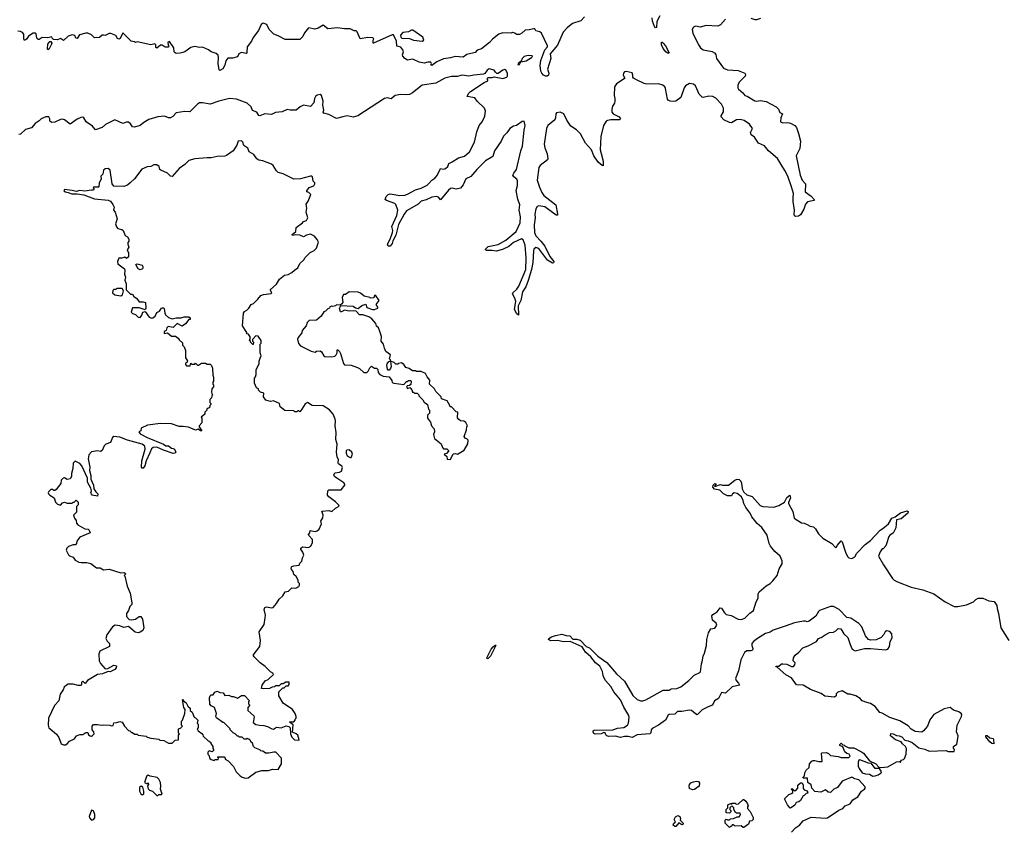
# Model space of a CAD drawing. Extents: x 2386897 to 2565480, y 579156 to 761880.
# Tile 146 of 191: x 2503865 to 2513992, y 664052 to 672405. Entities that reach past the tile are written whole.
import ezdxf

# ---------------------------------------------------------------- set-up
doc = ezdxf.new("R2010")
doc.units = 0

msp = doc.modelspace()

# ---------------------------------------------------------------- linework, layer by layer
at = {"layer": '0CON10XD'}
for points in [[(2509673, 672435), (2509638, 672392), (2509551, 672365), (2509495, 672320), (2509455, 672276), (2509397, 672143), (2509323, 672055), (2509328, 672005), (2509294, 671896), (2509309, 671855), (2509304, 671835), (2509292, 671825), (2509275, 671823), (2509254, 671835), (2509235, 671856), (2509227, 671877), (2509219, 671935), (2509224, 671985), (2509267, 672095), (2509293, 672125), (2509294, 672135), (2509232, 672265), (2509215, 672280), (2509175, 672292), (2509165, 672310), (2509155, 672312), (2509105, 672300), (2509065, 672298), (2509030, 672265), (2509005, 672253), (2508975, 672252), (2508957, 672267), (2508935, 672272), (2508925, 672268), (2508835, 672270), (2508795, 672257), (2508727, 672205), (2508698, 672172), (2508615, 672107), (2508569, 672091), (2508551, 672069), (2508465, 672046), (2508425, 672021), (2508344, 672026), (2508295, 672012), (2508225, 672004), (2508155, 671971), (2508105, 671934), (2508095, 671940), (2508102, 671955), (2508095, 671968), (2508062, 671968), (2508025, 671958), (2507975, 671968), (2507917, 671997), (2507905, 671998), (2507855, 671990), (2507828, 672005), (2507805, 672030), (2507802, 672045), (2507812, 672075), (2507807, 672095), (2507785, 672123), (2507745, 672132), (2507742, 672185), (2507710, 672250), (2507695, 672248), (2507505, 672162), (2507500, 672165), (2507500, 672195), (2507508, 672208), (2507498, 672218), (2507445, 672222), (2507368, 672208), (2507335, 672280), (2507325, 672290), (2507305, 672292), (2507265, 672312), (2507205, 672310), (2507135, 672323), (2507035, 672312), (2506985, 672348), (2506935, 672318), (2506902, 672308), (2506835, 672320), (2506795, 672270), (2506776, 672234), (2506745, 672202), (2506615, 672200), (2506595, 672202), (2506525, 672240), (2506480, 672255), (2506432, 672305), (2506407, 672357), (2506371, 672369), (2506348, 672355), (2506322, 672295), (2506265, 672222), (2506248, 672185), (2506206, 672125), (2506203, 672067), (2506195, 672058), (2506145, 672067), (2506120, 672055), (2506105, 672022), (2506055, 672010), (2506005, 672010), (2505985, 671982), (2505974, 671936), (2505955, 671898), (2505924, 671884), (2505918, 671888), (2505908, 671955), (2505911, 672015), (2505905, 672040), (2505886, 672056), (2505835, 672074), (2505806, 672096), (2505745, 672122), (2505715, 672120), (2505665, 672130), (2505625, 672119), (2505564, 672076), (2505542, 672068), (2505515, 672060), (2505475, 672059), (2505463, 672063), (2505453, 672075), (2505452, 672115), (2505405, 672180), (2505390, 672175), (2505393, 672143), (2505400, 672135), (2505397, 672123), (2505362, 672122), (2505332, 672142), (2505315, 672142), (2505275, 672113), (2505265, 672120), (2505267, 672145), (2505255, 672158), (2505215, 672148), (2505075, 672178), (2505055, 672170), (2505047, 672177), (2505013, 672183), (2504925, 672270), (2504898, 672212), (2504885, 672204), (2504871, 672211), (2504853, 672243), (2504802, 672262), (2504785, 672262), (2504745, 672242), (2504727, 672247), (2504713, 672247), (2504687, 672223), (2504635, 672220), (2504605, 672250), (2504567, 672267), (2504545, 672268), (2504481, 672249), (2504455, 672210), (2504443, 672215), (2504433, 672243), (2504405, 672250), (2504362, 672235), (2504315, 672192), (2504285, 672210), (2504255, 672198), (2504213, 672203), (2504200, 672215), (2504195, 672230), (2504155, 672220), (2504097, 672223), (2504065, 672202), (2504055, 672202), (2504042, 672215), (2504035, 672260), (2504027, 672267), (2504005, 672268), (2503955, 672236), (2503935, 672206), (2503915, 672191), (2503906, 672205), (2503907, 672255), (2503895, 672274), (2503875, 672284), (2503845, 672286)], [(2510448, 672445), (2510417, 672385), (2510415, 672324), (2510405, 672323), (2510396, 672335), (2510375, 672390), (2510371, 672425)], [(2511125, 672410), (2511075, 672352), (2511045, 672340), (2510925, 672344), (2510865, 672327), (2510815, 672337), (2510795, 672328), (2510783, 672305), (2510790, 672265), (2510847, 672145), (2510867, 672115), (2510896, 672096), (2510988, 672078), (2511013, 672065), (2511026, 672046), (2511032, 672005), (2511104, 671905), (2511145, 671889), (2511255, 671881), (2511324, 671854), (2511331, 671841), (2511328, 671825), (2511268, 671765), (2511253, 671735), (2511250, 671705), (2511259, 671689), (2511303, 671653), (2511325, 671624), (2511349, 671619), (2511425, 671571), (2511445, 671568), (2511484, 671574), (2511542, 671562), (2511645, 671507), (2511670, 671485), (2511685, 671450), (2511710, 671435), (2511693, 671395), (2511690, 671355), (2511715, 671342), (2511765, 671348), (2511795, 671340), (2511838, 671315), (2511854, 671294), (2511877, 671235), (2511896, 671154), (2511889, 671081), (2511853, 671005), (2511894, 670805), (2511915, 670755), (2511947, 670715), (2511944, 670635), (2512005, 670590), (2512038, 670555), (2512038, 670545), (2511968, 670532), (2511949, 670505), (2511932, 670455), (2511895, 670396), (2511877, 670383), (2511845, 670381), (2511835, 670387), (2511830, 670405), (2511834, 670445), (2511820, 670535), (2511821, 670571), (2511824, 670615), (2511805, 670685), (2511767, 670795), (2511734, 670854), (2511660, 670975), (2511568, 671055), (2511525, 671108), (2511464, 671134), (2511422, 671195), (2511390, 671220), (2511383, 671245), (2511401, 671285), (2511370, 671330), (2511317, 671367), (2511275, 671378), (2511238, 671375), (2511185, 671344), (2511165, 671346), (2511107, 671375), (2511081, 671405), (2511081, 671415), (2511104, 671456), (2511104, 671494), (2511085, 671537), (2511025, 671596), (2510995, 671614), (2510955, 671619), (2510895, 671603), (2510885, 671607), (2510855, 671639), (2510816, 671726), (2510795, 671742), (2510755, 671747), (2510715, 671725)], [(2511485, 672417), (2511445, 672403), (2511430, 672405), (2511388, 672418)], [(2508005, 672183), (2508022, 672195), (2508011, 672225), (2507908, 672298), (2507895, 672298), (2507865, 672279), (2507805, 672274), (2507782, 672245), (2507784, 672225), (2507796, 672216), (2507873, 672213), (2507915, 672194), (2508005, 672183)], [(2504155, 672094), (2504150, 672105), (2504154, 672155), (2504175, 672180), (2504185, 672180), (2504194, 672165), (2504191, 672155), (2504169, 672105), (2504155, 672094)], [(2510535, 672058), (2510510, 672075), (2510485, 672110), (2510467, 672145), (2510467, 672173), (2510475, 672174), (2510485, 672164), (2510506, 672135), (2510544, 672065), (2510535, 672058)], [(2508990, 671940), (2509005, 671943), (2509020, 671970), (2509075, 671983), (2509131, 672015), (2509139, 672025), (2509136, 672035), (2509095, 672038), (2509054, 672025), (2509034, 672005), (2509022, 671978), (2508992, 671955), (2508990, 671940)], [(2510715, 671725), (2510699, 671705), (2510665, 671605), (2510615, 671567), (2510595, 671562), (2510557, 671567), (2510536, 671576), (2510527, 671587), (2510508, 671698), (2510500, 671715), (2510480, 671730), (2510435, 671744), (2510315, 671740), (2510288, 671748), (2510208, 671785), (2510180, 671805), (2510170, 671815), (2510172, 671835), (2510165, 671858), (2510103, 671873), (2510085, 671870), (2510074, 671854), (2510073, 671835), (2510088, 671805), (2510082, 671795), (2510003, 671745), (2509982, 671715), (2509978, 671625), (2509988, 671595), (2509988, 671565), (2509982, 671545), (2509962, 671515), (2509957, 671483), (2509957, 671455), (2509971, 671435), (2510030, 671405), (2510046, 671384), (2510036, 671374), (2509945, 671376), (2509911, 671369), (2509899, 671361), (2509869, 671315), (2509843, 671203), (2509835, 671065), (2509845, 671029), (2509865, 670948), (2509868, 670905), (2509865, 670900), (2509855, 670906), (2509815, 670938), (2509771, 671005), (2509748, 671065), (2509685, 671134), (2509632, 671232), (2509592, 671272), (2509535, 671309), (2509492, 671372), (2509463, 671435), (2509425, 671452), (2509385, 671445), (2509378, 671435), (2509376, 671395), (2509368, 671375), (2509299, 671315), (2509284, 671285), (2509259, 671125), (2509266, 671085), (2509289, 671025), (2509298, 670972), (2509295, 670963), (2509217, 670903), (2509205, 670885), (2509189, 670755), (2509213, 670683), (2509236, 670625), (2509256, 670595), (2509380, 670500), (2509397, 670403), (2509396, 670394), (2509382, 670395), (2509265, 670480), (2509205, 670490), (2509187, 670483), (2509173, 670457), (2509165, 670405), (2509168, 670365), (2509158, 670295), (2509159, 670215), (2509175, 670179), (2509227, 670127), (2509265, 670074), (2509318, 669968), (2509358, 669915), (2509355, 669904), (2509345, 669901), (2509295, 669930), (2509211, 670041), (2509195, 670055), (2509175, 670062), (2509155, 670045), (2509149, 670025), (2509143, 669907), (2509131, 669835), (2509095, 669721), (2509071, 669655), (2509038, 669605), (2509018, 669515), (2508991, 669459), (2508995, 669364), (2508975, 669382), (2508954, 669425), (2508967, 669505), (2508958, 669538), (2508935, 669585), (2508937, 669595), (2508978, 669632), (2508999, 669661), (2509070, 669835), (2509073, 669953), (2509064, 670085), (2509045, 670140), (2509025, 670149), (2508945, 670112), (2508895, 670070), (2508830, 670040), (2508765, 670024), (2508725, 670031), (2508665, 670030), (2508656, 670035), (2508655, 670045), (2508685, 670070), (2508787, 670093), (2508865, 670135), (2508973, 670225), (2509012, 670315), (2509017, 670375), (2509003, 670445), (2509011, 670501), (2508988, 670558), (2508973, 670647), (2508985, 670700), (2508986, 670746), (2508980, 670765), (2508949, 670789), (2508939, 670805), (2508946, 670825), (2508976, 670865), (2509019, 671055), (2509038, 671105), (2509053, 671267), (2509063, 671315), (2509055, 671362), (2509035, 671358), (2508975, 671316), (2508945, 671308), (2508905, 671284), (2508875, 671240), (2508841, 671205), (2508818, 671155), (2508748, 671055), (2508732, 670998), (2508655, 670951), (2508567, 670865), (2508507, 670793), (2508454, 670766), (2508426, 670704), (2508398, 670672), (2508355, 670661), (2508315, 670672), (2508295, 670669), (2508275, 670651), (2508195, 670550), (2508177, 670575), (2508156, 670586), (2508105, 670580), (2508045, 670552), (2507995, 670538), (2507962, 670508), (2507876, 670455), (2507843, 670437), (2507818, 670405), (2507763, 670297), (2507735, 670188), (2507702, 670128), (2507695, 670102), (2507675, 670076), (2507655, 670076), (2507648, 670095), (2507675, 670145), (2507700, 670215), (2507702, 670235), (2507692, 670278), (2507745, 670390), (2507755, 670445), (2507734, 670504), (2507725, 670513), (2507637, 670545), (2507623, 670555), (2507634, 670585), (2507654, 670606), (2507675, 670612), (2507775, 670596), (2507825, 670600), (2507855, 670610), (2507935, 670655), (2507995, 670672), (2508055, 670702), (2508075, 670718), (2508104, 670755), (2508136, 670774), (2508160, 670800), (2508195, 670872), (2508225, 670867), (2508245, 670873), (2508268, 670895), (2508278, 670925), (2508315, 670941), (2508378, 670985), (2508439, 671001), (2508492, 671045), (2508542, 671145), (2508568, 671252), (2508592, 671315), (2508621, 671355), (2508649, 671411), (2508656, 671464), (2508646, 671496), (2508570, 671565), (2508545, 671600), (2508468, 671615), (2508482, 671645), (2508501, 671665), (2508642, 671758), (2508680, 671775), (2508680, 671785), (2508670, 671795), (2508685, 671810), (2508725, 671810), (2508745, 671818), (2508835, 671801), (2508875, 671813), (2508883, 671827), (2508881, 671855), (2508865, 671886), (2508855, 671891), (2508835, 671887), (2508787, 671853), (2508773, 671853), (2508758, 671865), (2508746, 671886), (2508695, 671898), (2508675, 671886), (2508649, 671851), (2508635, 671844), (2508535, 671835), (2508485, 671823), (2508415, 671834), (2508365, 671821), (2508305, 671821), (2508237, 671803), (2508145, 671752), (2508005, 671732), (2507907, 671653), (2507875, 671635), (2507845, 671631), (2507785, 671636), (2507726, 671624), (2507685, 671592), (2507645, 671600), (2507616, 671594), (2507344, 671416), (2507295, 671403), (2507235, 671417), (2507190, 671405), (2507125, 671388), (2507045, 671428), (2506995, 671442), (2506988, 671455), (2506993, 671475), (2506984, 671525), (2506988, 671565), (2506970, 671625), (2506955, 671635), (2506925, 671629), (2506906, 671615), (2506896, 671595), (2506891, 671549), (2506855, 671512), (2506785, 671524), (2506751, 671509), (2506710, 671475), (2506647, 671473), (2506615, 671482), (2506565, 671457), (2506495, 671450), (2506455, 671430), (2506385, 671436), (2506335, 671416), (2506325, 671418), (2506304, 671454), (2506261, 671471), (2506245, 671508), (2506205, 671546), (2506095, 671589), (2506022, 671595), (2505912, 671568), (2505825, 671536), (2505745, 671548), (2505715, 671548), (2505695, 671537), (2505615, 671457), (2505565, 671461), (2505473, 671447), (2505440, 671410), (2505415, 671394), (2505396, 671396), (2505354, 671414), (2505285, 671406), (2505192, 671378), (2505142, 671348), (2505105, 671316), (2505045, 671300), (2505025, 671303), (2505004, 671335), (2504985, 671350), (2504965, 671351), (2504925, 671338), (2504845, 671374), (2504746, 671325), (2504715, 671294), (2504645, 671273), (2504615, 671310), (2504550, 671355), (2504526, 671396), (2504515, 671402), (2504495, 671400), (2504455, 671381), (2504385, 671330), (2504325, 671374), (2504305, 671380), (2504285, 671378), (2504225, 671351), (2504195, 671347), (2504175, 671362), (2504174, 671385), (2504164, 671404), (2504134, 671406), (2504085, 671386), (2504066, 671364), (2504025, 671337), (2503988, 671292), (2503926, 671274), (2503875, 671226), (2503855, 671223)], [(2506215, 664602), (2506295, 664662), (2506355, 664678), (2506425, 664678), (2506467, 664693), (2506525, 664688), (2506558, 664745), (2506559, 664805), (2506500, 664865), (2506478, 664868), (2506426, 664856), (2506395, 664857), (2506365, 664878), (2506345, 664880), (2506335, 664890), (2506282, 664912), (2506270, 664925), (2506258, 664958), (2506242, 664972), (2506240, 664985), (2506225, 665000), (2506215, 665000), (2506205, 665010), (2506195, 665000), (2506175, 665000), (2506155, 665020), (2506125, 665020), (2506115, 665030), (2506105, 665030), (2506080, 665055), (2506060, 665065), (2506030, 665095), (2506030, 665105), (2505965, 665170), (2505955, 665170), (2505890, 665220), (2505882, 665232), (2505888, 665265), (2505870, 665325), (2505834, 665344), (2505822, 665362), (2505818, 665425), (2505823, 665447), (2505833, 665457), (2505855, 665458), (2505872, 665485), (2505895, 665494), (2505925, 665481), (2505957, 665477), (2505975, 665448), (2506015, 665452), (2506045, 665438), (2506065, 665440), (2506105, 665423), (2506145, 665449), (2506179, 665449), (2506230, 665395), (2506220, 665385), (2506220, 665365), (2506230, 665355), (2506230, 665345), (2506210, 665325), (2506210, 665295), (2506272, 665242), (2506277, 665225), (2506265, 665170), (2506295, 665152), (2506333, 665143), (2506375, 665142), (2506415, 665132), (2506457, 665107), (2506475, 665102), (2506507, 665123), (2506555, 665118), (2506605, 665138), (2506635, 665132), (2506647, 665117), (2506650, 665055), (2506665, 665020), (2506693, 664993), (2506735, 664990), (2506740, 664995), (2506725, 665040), (2506710, 665055), (2506672, 665072), (2506677, 665147), (2506640, 665175), (2506645, 665180), (2506685, 665180), (2506700, 665195), (2506700, 665205), (2506710, 665215), (2506710, 665235), (2506698, 665265), (2506670, 665305), (2506575, 665370), (2506530, 665445), (2506532, 665488), (2506572, 665528), (2506585, 665530), (2506605, 665550), (2506625, 665550), (2506638, 665562), (2506638, 665588), (2506603, 665587), (2506575, 665570), (2506555, 665570), (2506535, 665550), (2506495, 665550), (2506485, 665540), (2506463, 665537), (2506435, 665520), (2506375, 665518), (2506353, 665523), (2506359, 665555), (2506390, 665600), (2506420, 665615), (2506477, 665665), (2506469, 665679), (2506444, 665694), (2506389, 665749), (2506340, 665785), (2506277, 665847), (2506268, 665865), (2506334, 665955), (2506341, 666015), (2506329, 666105), (2506378, 666182), (2506390, 666250), (2506392, 666275), (2506381, 666335), (2506388, 666355), (2506405, 666362), (2506455, 666351), (2506472, 666355), (2506507, 666395), (2506535, 666442), (2506573, 666477), (2506594, 666516), (2506630, 666525), (2506665, 666558), (2506705, 666553), (2506735, 666570), (2506742, 666585), (2506742, 666602), (2506730, 666615), (2506728, 666635), (2506708, 666675), (2506686, 666696), (2506677, 666727), (2506660, 666745), (2506658, 666765), (2506664, 666776), (2506685, 666783), (2506738, 666792), (2506745, 666810), (2506767, 666833), (2506773, 666867), (2506787, 666895), (2506779, 666925), (2506756, 666955), (2506756, 666965), (2506775, 666979), (2506835, 666974), (2506860, 666985), (2506877, 667023), (2506878, 667055), (2506838, 667095), (2506834, 667106), (2506850, 667125), (2506853, 667147), (2506905, 667138), (2506926, 667144), (2506945, 667160), (2506968, 667215), (2506962, 667245), (2506982, 667278), (2506988, 667305), (2506972, 667348), (2507045, 667352), (2507075, 667342), (2507115, 667379), (2507152, 667398), (2507149, 667409), (2507115, 667442), (2507044, 667494), (2507032, 667512), (2507034, 667556), (2507044, 667566), (2507065, 667568), (2507170, 667565), (2507210, 667615), (2507210, 667625), (2507199, 667639), (2507128, 667685), (2507102, 667705), (2507097, 667717), (2507105, 667740), (2507155, 667748), (2507175, 667758), (2507187, 667795), (2507180, 667810), (2507144, 667834), (2507140, 667845), (2507143, 667875), (2507130, 667905), (2507124, 667955), (2507130, 668035), (2507117, 668085), (2507120, 668155), (2507110, 668225), (2507114, 668275), (2507111, 668295), (2507089, 668345), (2507050, 668390), (2506985, 668432), (2506875, 668433), (2506825, 668466), (2506800, 668450), (2506768, 668395), (2506745, 668370), (2506735, 668380), (2506725, 668380), (2506715, 668370), (2506695, 668370), (2506685, 668380), (2506593, 668383), (2506545, 668420), (2506536, 668456), (2506475, 668481), (2506444, 668474), (2506398, 668488), (2506373, 668523), (2506375, 668560), (2506342, 668572), (2506322, 668592), (2506320, 668605), (2506300, 668615), (2506280, 668665), (2506280, 668715), (2506292, 668728), (2506298, 668755), (2506298, 668805), (2506327, 668863), (2506328, 668892), (2506338, 668922), (2506348, 668945), (2506340, 668975), (2506340, 669065), (2506350, 669075), (2506350, 669105), (2506318, 669148), (2506295, 669150), (2506260, 669115), (2506260, 669095), (2506270, 669085), (2506268, 669062), (2506262, 669062), (2506240, 669085), (2506240, 669095), (2506230, 669105), (2506240, 669135), (2506218, 669168), (2506202, 669172), (2506200, 669185), (2506158, 669255), (2506168, 669385), (2506177, 669403), (2506203, 669417), (2506223, 669437), (2506247, 669473), (2506270, 669485), (2506315, 669528), (2506345, 669567), (2506372, 669578), (2506453, 669587), (2506458, 669595), (2506440, 669625), (2506506, 669684), (2506538, 669735), (2506590, 669775), (2506625, 669782), (2506665, 669802), (2506691, 669829), (2506725, 669850), (2506748, 669895), (2506787, 669935), (2506801, 669959), (2506852, 670008), (2506895, 670030), (2506917, 670053), (2506937, 670115), (2506925, 670142), (2506898, 670178), (2506855, 670197), (2506814, 670186), (2506785, 670170), (2506745, 670189), (2506705, 670191), (2506670, 670185), (2506668, 670195), (2506707, 670225), (2506708, 670265), (2506774, 670316), (2506785, 670328), (2506815, 670338), (2506828, 670365), (2506812, 670425), (2506818, 670465), (2506810, 670505), (2506832, 670538), (2506858, 670605), (2506840, 670625), (2506820, 670635), (2506818, 670645), (2506841, 670679), (2506890, 670695), (2506902, 670715), (2506902, 670725), (2506882, 670745), (2506877, 670787), (2506870, 670795), (2506855, 670796), (2506755, 670769), (2506685, 670764), (2506575, 670820), (2506525, 670832), (2506505, 670851), (2506473, 670903), (2506455, 670919), (2506365, 670954), (2506325, 670960), (2506305, 670973), (2506275, 671018), (2506227, 671045), (2506213, 671083), (2506171, 671111), (2506160, 671145), (2506145, 671160), (2506112, 671155), (2506099, 671115), (2506062, 671055), (2505992, 671008), (2505975, 671002), (2505895, 670998), (2505835, 670982), (2505795, 670985), (2505665, 670973), (2505605, 670956), (2505565, 670916), (2505505, 670873), (2505435, 670790), (2505415, 670796), (2505384, 670824), (2505317, 670855), (2505307, 670865), (2505298, 670895), (2505275, 670912), (2505245, 670910), (2505215, 670893), (2505175, 670890), (2505123, 670867), (2505045, 670768), (2505002, 670725), (2504975, 670702), (2504935, 670688), (2504835, 670692), (2504817, 670715), (2504795, 670858), (2504775, 670874), (2504745, 670870), (2504726, 670855), (2504720, 670815), (2504700, 670795), (2504702, 670765), (2504684, 670726), (2504680, 670685), (2504675, 670680), (2504625, 670680), (2504620, 670675), (2504630, 670665), (2504625, 670650), (2504605, 670652), (2504535, 670641), (2504485, 670646), (2504445, 670638), (2504405, 670648), (2504325, 670656), (2504318, 670645), (2504335, 670633), (2504362, 670628), (2504402, 670612), (2504455, 670614), (2504525, 670602), (2504635, 670563), (2504775, 670549), (2504798, 670538), (2504824, 670504), (2504838, 670475), (2504830, 670445), (2504848, 670425), (2504868, 670355), (2504851, 670305), (2504860, 670275), (2504875, 670257), (2504916, 670246), (2504930, 670235), (2504950, 670185), (2504975, 670170), (2504987, 670145), (2504988, 670125), (2504978, 670112), (2504977, 670095), (2504989, 670065), (2504970, 670035), (2504983, 670005), (2504983, 669965), (2504965, 669948), (2504945, 669960), (2504915, 669950), (2504885, 669950), (2504870, 669915), (2504873, 669893), (2504942, 669842), (2504947, 669825), (2504942, 669785), (2504952, 669755), (2504948, 669725), (2504960, 669685), (2504960, 669625), (2505005, 669580), (2505025, 669580), (2505040, 669555), (2505065, 669538), (2505095, 669500), (2505135, 669502), (2505160, 669495), (2505162, 669435), (2505155, 669420), (2505095, 669440), (2505025, 669440), (2505010, 669395), (2505025, 669380), (2505055, 669370), (2505082, 669342), (2505105, 669340), (2505122, 669365), (2505130, 669395), (2505155, 669402), (2505198, 669345), (2505225, 669334), (2505234, 669336)], [(2505105, 669832), (2505085, 669840), (2505060, 669885), (2505075, 669892), (2505125, 669880), (2505132, 669865), (2505132, 669848), (2505128, 669842), (2505105, 669832)], [(2504905, 669562), (2504922, 669575), (2504932, 669615), (2504918, 669638), (2504865, 669640), (2504855, 669630), (2504833, 669627), (2504822, 669618), (2504820, 669595), (2504845, 669572), (2504905, 669562)], [(2508295, 667880), (2508325, 667938), (2508345, 667942), (2508367, 667933), (2508436, 667974), (2508475, 668040), (2508477, 668077), (2508465, 668090), (2508450, 668095), (2508438, 668115), (2508460, 668185), (2508463, 668217), (2508470, 668225), (2508455, 668260), (2508435, 668272), (2508398, 668278), (2508381, 668291), (2508368, 668308), (2508370, 668365), (2508355, 668370), (2508305, 668420), (2508292, 668422), (2508290, 668435), (2508263, 668483), (2508204, 668504), (2508200, 668525), (2508147, 668577), (2508132, 668605), (2508080, 668655), (2508082, 668695), (2508055, 668730), (2508040, 668765), (2507993, 668783), (2507947, 668783), (2507935, 668792), (2507905, 668792), (2507870, 668815), (2507838, 668825), (2507816, 668856), (2507792, 668872), (2507763, 668867), (2507755, 668860), (2507735, 668860), (2507717, 668877), (2507680, 668890), (2507680, 668905), (2507670, 668915), (2507680, 668955), (2507631, 668991), (2507616, 669025), (2507608, 669065), (2507582, 669095), (2507587, 669143), (2507567, 669205), (2507554, 669234), (2507535, 669250), (2507527, 669277), (2507488, 669325), (2507455, 669346), (2507395, 669366), (2507359, 669369), (2507325, 669404), (2507295, 669409), (2507254, 669404), (2507205, 669414), (2507175, 669398), (2507165, 669400), (2507153, 669435), (2507168, 669462), (2507295, 669456), (2507320, 669440), (2507345, 669434), (2507385, 669464), (2507425, 669478), (2507435, 669443), (2507495, 669422), (2507513, 669423), (2507550, 669435), (2507550, 669445), (2507530, 669475), (2507562, 669515), (2507525, 669570), (2507512, 669558), (2507508, 669542), (2507475, 669540), (2507467, 669547), (2507409, 669559), (2507370, 669590), (2507345, 669600), (2507255, 669603), (2507215, 669578), (2507195, 669578), (2507183, 669545), (2507188, 669495), (2507179, 669481), (2507162, 669468), (2507125, 669470), (2507115, 669460), (2507085, 669452), (2507075, 669458), (2507055, 669450), (2507050, 669435), (2507035, 669430), (2507010, 669405), (2506992, 669398), (2506966, 669354), (2506918, 669312), (2506842, 669308), (2506822, 669288), (2506810, 669255), (2506770, 669205), (2506767, 669183), (2506730, 669135), (2506723, 669117), (2506733, 669073), (2506755, 669050), (2506863, 668993), (2506905, 668982), (2506918, 668992), (2506955, 668997), (2506968, 668988), (2506994, 668944), (2507005, 668940), (2507075, 668936), (2507105, 668942), (2507120, 668955), (2507132, 668975), (2507130, 669005), (2507135, 669010), (2507155, 668990), (2507165, 668970), (2507196, 668866), (2507205, 668852), (2507275, 668848), (2507340, 668825), (2507360, 668815), (2507404, 668774), (2507436, 668774), (2507451, 668789), (2507465, 668822), (2507485, 668838), (2507515, 668818), (2507535, 668817), (2507549, 668805), (2507552, 668775), (2507570, 668755), (2507605, 668738), (2507665, 668730), (2507692, 668692), (2507695, 668670), (2507713, 668663), (2507815, 668650), (2507845, 668680), (2507855, 668680), (2507865, 668690), (2507885, 668690), (2507890, 668685), (2507888, 668652), (2507875, 668640), (2507852, 668638), (2507842, 668622), (2507855, 668610), (2507878, 668618), (2507900, 668595), (2507905, 668570), (2507915, 668570), (2507925, 668560), (2507955, 668560), (2507970, 668545), (2507970, 668535), (2508013, 668493), (2508025, 668470), (2508060, 668445), (2508070, 668395), (2508080, 668385), (2508080, 668355), (2508060, 668335), (2508060, 668305), (2508092, 668262), (2508100, 668225), (2508128, 668195), (2508132, 668165), (2508122, 668135), (2508132, 668095), (2508199, 668039), (2508213, 668003), (2508225, 667990), (2508257, 667987), (2508275, 667970), (2508277, 667963), (2508255, 667940), (2508230, 667935), (2508258, 667908), (2508262, 667882), (2508295, 667880)], [(2505234, 669336), (2505258, 669355), (2505275, 669392), (2505303, 669407), (2505322, 669435), (2505335, 669440), (2505345, 669440), (2505352, 669432), (2505357, 669385), (2505366, 669366), (2505395, 669340), (2505435, 669327), (2505475, 669336), (2505525, 669337), (2505556, 669346), (2505605, 669347), (2505618, 669338), (2505620, 669320), (2505605, 669320), (2505570, 669275), (2505535, 669252), (2505485, 669277), (2505445, 669238), (2505393, 669247), (2505380, 669235), (2505370, 669205), (2505350, 669195), (2505350, 669175), (2505385, 669182), (2505425, 669147), (2505468, 669148), (2505496, 669126), (2505505, 669110), (2505538, 669078), (2505540, 669055), (2505557, 669037), (2505572, 669002), (2505570, 668925), (2505590, 668895), (2505588, 668882), (2505570, 668865), (2505570, 668855), (2505582, 668842), (2505618, 668842), (2505625, 668870), (2505635, 668860), (2505665, 668860), (2505675, 668870), (2505695, 668850), (2505705, 668850), (2505735, 668870), (2505775, 668870), (2505795, 668860), (2505825, 668860), (2505837, 668847), (2505847, 668817), (2505852, 668745), (2505860, 668725), (2505860, 668685), (2505850, 668675), (2505850, 668655), (2505857, 668647), (2505860, 668625), (2505840, 668605), (2505838, 668575), (2505840, 668555), (2505850, 668545), (2505840, 668535), (2505838, 668512), (2505820, 668495), (2505820, 668465), (2505830, 668455), (2505830, 668445), (2505820, 668435), (2505818, 668412), (2505802, 668408), (2505790, 668395), (2505790, 668385), (2505770, 668365), (2505770, 668345), (2505730, 668315), (2505740, 668305), (2505740, 668255), (2505710, 668225), (2505710, 668215), (2505738, 668175), (2505725, 668172), (2505702, 668192), (2505672, 668182), (2505602, 668212), (2505547, 668217), (2505505, 668219), (2505425, 668246), (2505315, 668248), (2505178, 668232), (2505115, 668200), (2505110, 668175), (2505090, 668165), (2505105, 668143), (2505175, 668106), (2505345, 668036), (2505368, 668018), (2505395, 668018), (2505425, 667996), (2505445, 667992), (2505457, 667985), (2505472, 667955), (2505462, 667945), (2505445, 667942), (2505345, 667973), (2505274, 668004), (2505237, 668003), (2505222, 667988), (2505203, 667947), (2505166, 667865), (2505152, 667815), (2505135, 667790), (2505125, 667790), (2505118, 667798), (2505120, 667865), (2505156, 667985), (2505152, 668015), (2505125, 668035), (2504975, 668078), (2504895, 668107), (2504834, 668116), (2504818, 668105), (2504800, 668055), (2504750, 668035), (2504735, 668020), (2504715, 667970), (2504695, 667962), (2504665, 667968), (2504605, 667957), (2504577, 667925), (2504570, 667885), (2504588, 667798), (2504584, 667765), (2504598, 667715), (2504597, 667675), (2504623, 667615), (2504628, 667578), (2504648, 667545), (2504670, 667525), (2504665, 667500), (2504612, 667512), (2504602, 667522), (2504597, 667535), (2504602, 667555), (2504598, 667585), (2504564, 667645), (2504561, 667685), (2504505, 667813), (2504485, 667838), (2504435, 667860), (2504415, 667840), (2504412, 667785), (2504398, 667735), (2504397, 667703), (2504385, 667680), (2504355, 667672), (2504325, 667690), (2504312, 667688), (2504293, 667667), (2504287, 667633), (2504239, 667571), (2504225, 667560), (2504215, 667560), (2504205, 667570), (2504185, 667570), (2504160, 667545), (2504158, 667535), (2504160, 667525), (2504175, 667512), (2504220, 667485), (2504235, 667440), (2504255, 667420), (2504285, 667410), (2504307, 667433), (2504325, 667440), (2504355, 667428), (2504368, 667428), (2504405, 667430), (2504415, 667440), (2504425, 667440), (2504445, 667460), (2504465, 667440), (2504467, 667413), (2504450, 667395), (2504450, 667335), (2504420, 667305), (2504428, 667275), (2504445, 667250), (2504448, 667225), (2504462, 667205), (2504536, 667166), (2504571, 667161), (2504581, 667151), (2504590, 667125), (2504485, 667080), (2504452, 667038), (2504450, 667015), (2504438, 667002), (2504415, 667000), (2504368, 666982), (2504350, 666965), (2504342, 666945), (2504366, 666896), (2504376, 666886), (2504415, 666872), (2504435, 666842), (2504475, 666823), (2504497, 666817), (2504555, 666818), (2504597, 666807), (2504655, 666763), (2504692, 666762), (2504727, 666743), (2504785, 666750), (2504905, 666713), (2504935, 666717), (2504949, 666709), (2504952, 666698), (2504940, 666685), (2504947, 666677), (2504969, 666575), (2505002, 666502), (2505017, 666405), (2505017, 666385), (2504998, 666365), (2504984, 666326), (2504962, 666295), (2504964, 666264), (2504992, 666232), (2505015, 666227), (2505055, 666234), (2505095, 666264), (2505112, 666262), (2505127, 666235), (2505141, 666145), (2505131, 666119), (2505105, 666101), (2505085, 666094), (2505053, 666103), (2504985, 666161), (2504935, 666151), (2504895, 666168), (2504846, 666174), (2504818, 666155), (2504762, 666075), (2504752, 666035), (2504765, 666010), (2504790, 665985), (2504790, 665955), (2504690, 665905), (2504678, 665875), (2504682, 665805), (2504695, 665780), (2504743, 665723), (2504772, 665728), (2504835, 665762), (2504860, 665755), (2504858, 665735), (2504843, 665717), (2504796, 665694), (2504775, 665698), (2504717, 665673), (2504665, 665667), (2504562, 665605), (2504537, 665573), (2504515, 665598), (2504502, 665585), (2504502, 665558), (2504497, 665553), (2504465, 665551), (2504416, 665566), (2504365, 665566), (2504345, 665556), (2504324, 665536), (2504312, 665508), (2504280, 665465), (2504266, 665394), (2504223, 665345), (2504161, 665215), (2504157, 665145), (2504166, 665116), (2504177, 665105), (2504243, 665053), (2504268, 665018), (2504293, 664953), (2504315, 664942), (2504335, 664942), (2504355, 664952), (2504379, 664981), (2504430, 665005), (2504450, 665035), (2504485, 665048), (2504515, 665048), (2504545, 665070), (2504565, 665070), (2504572, 665045), (2504590, 665035), (2504605, 665031), (2504615, 665037), (2504630, 665055), (2504628, 665075), (2504612, 665095), (2504612, 665135), (2504625, 665152), (2504665, 665152), (2504705, 665143), (2504725, 665148), (2504793, 665143), (2504805, 665138), (2504825, 665140), (2504832, 665168), (2504865, 665170), (2504895, 665183), (2504920, 665175), (2504942, 665135), (2504985, 665090), (2504997, 665087), (2505015, 665070), (2505025, 665070), (2505045, 665050), (2505075, 665050), (2505085, 665040), (2505165, 665030), (2505175, 665020), (2505215, 665010), (2505295, 665000), (2505305, 664990), (2505347, 664987), (2505395, 664960), (2505435, 664960), (2505465, 664990), (2505498, 664992), (2505500, 665045), (2505508, 665052), (2505500, 665065), (2505500, 665105), (2505518, 665112), (2505540, 665135), (2505530, 665145), (2505530, 665185), (2505540, 665195), (2505562, 665265), (2505568, 665305), (2505553, 665325), (2505540, 665405), (2505545, 665410), (2505550, 665395), (2505578, 665375), (2505595, 665340), (2505618, 665318), (2505620, 665295), (2505638, 665278), (2505660, 665225), (2505675, 665220), (2505697, 665197), (2505692, 665165), (2505700, 665155), (2505700, 665115), (2505692, 665105), (2505700, 665085), (2505738, 665058), (2505750, 665045), (2505752, 665032), (2505802, 664982), (2505815, 664980), (2505830, 664965), (2505830, 664955), (2505850, 664925), (2505850, 664905), (2505860, 664895), (2505858, 664882), (2505845, 664870), (2505815, 664880), (2505800, 664865), (2505800, 664845), (2505810, 664835), (2505822, 664802), (2505835, 664790), (2505865, 664780), (2505875, 664790), (2505908, 664792), (2505910, 664805), (2505900, 664815), (2505905, 664820), (2505968, 664818), (2505980, 664805), (2505980, 664795), (2506008, 664778), (2506065, 664720), (2506092, 664665), (2506134, 664624), (2506155, 664608), (2506185, 664598), (2506215, 664602)], [(2507665, 668798), (2507655, 668798), (2507648, 668808), (2507642, 668845), (2507646, 668864), (2507662, 668888), (2507680, 668890), (2507686, 668835), (2507680, 668815), (2507665, 668798)], [(2507265, 667898), (2507275, 667900), (2507288, 667935), (2507280, 667955), (2507255, 667977), (2507230, 667975), (2507223, 667967), (2507222, 667945), (2507232, 667915), (2507265, 667898)], [(2512407, 665973), (2512428, 665925), (2512459, 665909), (2512555, 665932), (2512615, 665932), (2512775, 665918), (2512795, 665928), (2512813, 665955), (2512819, 666005), (2512838, 666042), (2512836, 666085), (2512815, 666107), (2512780, 666115), (2512767, 666105), (2512754, 666076), (2512725, 666048), (2512675, 666022), (2512615, 666020), (2512596, 666026), (2512564, 666064), (2512526, 666155), (2512495, 666191), (2512415, 666244), (2512373, 666253), (2512295, 666334), (2512235, 666364), (2512204, 666366), (2512091, 666325), (2512080, 666315), (2512053, 666265), (2511985, 666214), (2511965, 666208), (2511946, 666216), (2511926, 666216), (2511835, 666199), (2511737, 666163), (2511615, 666122), (2511585, 666102), (2511535, 666087), (2511453, 666037), (2511413, 666007), (2511396, 665985), (2511394, 665964), (2511406, 665934), (2511402, 665915), (2511385, 665908), (2511345, 665909), (2511319, 665891), (2511284, 665815), (2511260, 665705), (2511227, 665625), (2511233, 665603), (2511260, 665575), (2511270, 665555), (2511192, 665538), (2511125, 665473), (2511085, 665481), (2511052, 665418), (2511012, 665395), (2510990, 665350), (2510945, 665334), (2510885, 665301), (2510835, 665251), (2510815, 665260), (2510775, 665294), (2510755, 665299), (2510675, 665284), (2510630, 665285), (2510605, 665257), (2510547, 665253), (2510535, 665247), (2510506, 665195), (2510435, 665144), (2510371, 665109), (2510361, 665095), (2510356, 665064), (2510345, 665056), (2510215, 665044), (2510165, 665018), (2510125, 665029), (2510085, 665029), (2510045, 665017), (2509995, 665030), (2509925, 665026), (2509903, 665035), (2509893, 665045), (2509886, 665066), (2509875, 665070), (2509846, 665054), (2509785, 665052), (2509770, 665060), (2509762, 665075), (2509763, 665085), (2509775, 665094), (2509965, 665095), (2510015, 665115), (2510079, 665121), (2510116, 665144), (2510128, 665165), (2510134, 665225), (2510130, 665245), (2510078, 665328), (2510046, 665405), (2509977, 665487), (2509945, 665542), (2509892, 665605), (2509874, 665635), (2509866, 665655), (2509861, 665695), (2509831, 665751), (2509787, 665787), (2509739, 665849), (2509686, 665895), (2509650, 665950), (2509527, 666007), (2509455, 666002), (2509400, 666015), (2509325, 666012), (2509304, 666025), (2509306, 666035), (2509335, 666053), (2509375, 666068), (2509440, 666080), (2509485, 666066), (2509522, 666062), (2509555, 666029), (2509595, 666029), (2509629, 666019), (2509690, 665955), (2509725, 665940), (2509811, 665855), (2509905, 665789), (2510005, 665674), (2510086, 665596), (2510171, 665451), (2510215, 665407), (2510255, 665394), (2510276, 665394), (2510305, 665404), (2510485, 665505), (2510544, 665506), (2510565, 665517), (2510625, 665521), (2510665, 665540), (2510746, 665605), (2510801, 665659), (2510860, 665685), (2510867, 665693), (2510877, 665775), (2510886, 665795), (2510894, 665855), (2510909, 665885), (2510929, 665965), (2510932, 666025), (2510950, 666095), (2510974, 666136), (2511015, 666143), (2511034, 666175), (2511030, 666195), (2510991, 666225), (2510985, 666268), (2510996, 666284), (2511039, 666311), (2511069, 666351), (2511085, 666349), (2511115, 666299), (2511133, 666283), (2511183, 666273), (2511255, 666234), (2511287, 666233), (2511325, 666244), (2511375, 666298), (2511412, 666325), (2511441, 666415), (2511460, 666450), (2511462, 666495), (2511472, 666518), (2511542, 666578), (2511585, 666604), (2511611, 666629), (2511656, 666685), (2511676, 666755), (2511708, 666805), (2511706, 666835), (2511688, 666885), (2511633, 666933), (2511587, 666985), (2511573, 667015), (2511555, 667099), (2511497, 667177), (2511449, 667219), (2511397, 667287), (2511379, 667325), (2511334, 667385), (2511313, 667425), (2511308, 667458), (2511288, 667495), (2511245, 667530), (2511215, 667537), (2511198, 667525), (2511185, 667504), (2511145, 667503), (2511104, 667525), (2511065, 667564), (2511013, 667573), (2510993, 667593), (2510998, 667615), (2511015, 667632), (2511028, 667625), (2511010, 667605), (2511015, 667600), (2511075, 667620), (2511095, 667613), (2511155, 667613), (2511220, 667665), (2511245, 667676), (2511265, 667672), (2511282, 667655), (2511290, 667635), (2511296, 667575), (2511315, 667543), (2511345, 667514), (2511399, 667499), (2511482, 667405), (2511510, 667395), (2511623, 667387), (2511675, 667404), (2511732, 667438), (2511755, 667489), (2511785, 667510), (2511794, 667485), (2511772, 667435), (2511773, 667425), (2511819, 667345), (2511832, 667275), (2511905, 667228), (2511935, 667222), (2511965, 667208), (2511995, 667192), (2512030, 667185), (2512050, 667165), (2512080, 667115), (2512125, 667068), (2512220, 667015), (2512255, 666972), (2512265, 666978), (2512273, 666995), (2512315, 667040), (2512325, 667030), (2512359, 666925), (2512380, 666880), (2512395, 666867), (2512425, 666858), (2512454, 666876), (2512477, 666915), (2512563, 667005), (2512616, 667044), (2512715, 667152), (2512743, 667167), (2512802, 667215), (2512834, 667276), (2512871, 667289), (2512925, 667331), (2512995, 667349), (2513003, 667343), (2512999, 667325), (2512932, 667268), (2512883, 667257), (2512878, 667175), (2512849, 667121), (2512815, 667099), (2512806, 667085), (2512782, 667012), (2512775, 666990), (2512745, 666960), (2512735, 666958), (2512715, 666928), (2512699, 666885), (2512751, 666795), (2512842, 666655), (2512858, 666638), (2512895, 666618), (2513035, 666566), (2513155, 666536), (2513266, 666496), (2513385, 666413), (2513477, 666367), (2513513, 666367), (2513605, 666382), (2513675, 666412), (2513701, 666439), (2513725, 666452), (2513772, 666452), (2513834, 666424), (2513887, 666417), (2513917, 666377), (2513918, 666345), (2513932, 666295), (2513958, 666145), (2514040, 666015)], [(2511805, 664043), (2511845, 664086), (2511885, 664114), (2511925, 664159), (2512005, 664199), (2512155, 664186), (2512175, 664190), (2512290, 664270), (2512330, 664285), (2512357, 664313), (2512406, 664334), (2512434, 664375), (2512485, 664408), (2512524, 664466), (2512555, 664486), (2512561, 664495), (2512560, 664510), (2512495, 664582), (2512455, 664591), (2512425, 664608), (2512325, 664568), (2512276, 664504), (2512240, 664485), (2512205, 664452), (2512180, 664455), (2512155, 664480), (2512106, 664454), (2512045, 664460), (2512012, 664495), (2512005, 664530), (2511970, 664555), (2511968, 664598), (2511925, 664600), (2511920, 664605), (2511938, 664622), (2511942, 664655), (2511955, 664680), (2511985, 664710), (2511988, 664745), (2512012, 664775), (2512025, 664782), (2512045, 664782), (2512085, 664770), (2512118, 664772), (2512113, 664855), (2512119, 664861), (2512165, 664862), (2512184, 664854), (2512205, 664833), (2512282, 664822), (2512315, 664810), (2512395, 664810), (2512408, 664825), (2512398, 664845), (2512373, 664853), (2512351, 664871), (2512330, 664920), (2512302, 664935), (2512300, 664945), (2512315, 664958), (2512332, 664942), (2512345, 664940), (2512352, 664932), (2512395, 664912), (2512445, 664912), (2512525, 664869), (2512544, 664855), (2512607, 664777), (2512672, 664745), (2512702, 664712), (2512725, 664708), (2512793, 664717), (2512885, 664766), (2512915, 664770), (2512925, 664760), (2512930, 664785), (2512955, 664790), (2512965, 664800), (2512984, 664846), (2512988, 664905), (2512976, 664926), (2512945, 664953), (2512933, 664973), (2512875, 664993), (2512823, 665035), (2512825, 665060), (2512850, 665055), (2512885, 665038), (2512910, 665035), (2512937, 665025), (2512969, 664989), (2513005, 664983), (2513045, 664966), (2513112, 664912), (2513175, 664896), (2513220, 664875), (2513395, 664882), (2513415, 664872), (2513477, 664873), (2513480, 664895), (2513470, 664905), (2513470, 664925), (2513505, 664950), (2513512, 664985), (2513517, 665035), (2513502, 665075), (2513506, 665145), (2513551, 665235), (2513554, 665255), (2513548, 665265), (2513525, 665281), (2513470, 665300), (2513437, 665327), (2513375, 665312), (2513268, 665255), (2513225, 665200), (2513202, 665135), (2513162, 665085), (2513145, 665073), (2513075, 665078), (2513035, 665102), (2513005, 665137), (2512918, 665188), (2512815, 665223), (2512735, 665268), (2512713, 665273), (2512665, 665338), (2512615, 665368), (2512578, 665378), (2512530, 665395), (2512509, 665419), (2512465, 665447), (2512407, 665463), (2512384, 665464), (2512325, 665498), (2512280, 665485), (2512263, 665467), (2512262, 665445), (2512246, 665434), (2512145, 665444), (2512110, 665470), (2512000, 665510), (2511925, 665556), (2511855, 665560), (2511802, 665632), (2511745, 665661), (2511655, 665740), (2511642, 665745), (2511645, 665750), (2511675, 665750), (2511702, 665775), (2511715, 665777), (2511755, 665771), (2511805, 665749), (2511825, 665748), (2511838, 665765), (2511840, 665785), (2511822, 665805), (2511823, 665837), (2511842, 665865), (2511880, 665895), (2511921, 665939), (2511975, 665960), (2512060, 666005), (2512080, 666035), (2512110, 666045), (2512150, 666075), (2512195, 666098), (2512235, 666102), (2512260, 666115), (2512285, 666138), (2512310, 666135), (2512342, 666085), (2512382, 666045), (2512407, 665973)], [(2508675, 665827), (2508674, 665844), (2508713, 665925), (2508735, 665951), (2508760, 665970), (2508762, 665965), (2508706, 665855), (2508685, 665831), (2508675, 665827)], [(2513885, 664951), (2513865, 664956), (2513845, 664972), (2513803, 665025), (2513802, 665038), (2513815, 665037), (2513844, 665014), (2513877, 665007), (2513883, 664993), (2513885, 664951)], [(2512641, 664621), (2512665, 664623), (2512695, 664632), (2512727, 664655), (2512728, 664665), (2512708, 664698), (2512665, 664697), (2512628, 664748), (2512595, 664753), (2512505, 664788), (2512497, 664783), (2512488, 664765), (2512491, 664721), (2512499, 664699), (2512532, 664655), (2512564, 664644), (2512605, 664641), (2512641, 664621)], [(2505285, 664420), (2505295, 664430), (2505325, 664430), (2505330, 664435), (2505312, 664485), (2505318, 664515), (2505312, 664555), (2505295, 664590), (2505280, 664605), (2505208, 664618), (2505185, 664630), (2505170, 664615), (2505150, 664555), (2505175, 664540), (2505185, 664550), (2505190, 664535), (2505178, 664515), (2505185, 664490), (2505200, 664475), (2505230, 664465), (2505275, 664420), (2505285, 664420)], [(2510785, 664480), (2510755, 664492), (2510751, 664515), (2510756, 664535), (2510769, 664551), (2510795, 664562), (2510825, 664569), (2510846, 664566), (2510856, 664546), (2510854, 664516), (2510805, 664483), (2510785, 664480)], [(2505135, 664430), (2505142, 664438), (2505142, 664465), (2505130, 664505), (2505115, 664518), (2505098, 664502), (2505098, 664465), (2505115, 664432), (2505135, 664430)], [(2511795, 664290), (2511782, 664292), (2511780, 664305), (2511763, 664323), (2511730, 664385), (2511775, 664430), (2511805, 664440), (2511818, 664452), (2511818, 664468), (2511800, 664485), (2511805, 664490), (2511815, 664490), (2511835, 664470), (2511848, 664472), (2511870, 664495), (2511870, 664525), (2511895, 664550), (2511915, 664550), (2511922, 664525), (2511922, 664492), (2511935, 664480), (2511965, 664470), (2511970, 664445), (2511955, 664440), (2511935, 664420), (2511922, 664418), (2511895, 664370), (2511880, 664355), (2511852, 664348), (2511839, 664321), (2511795, 664290)], [(2511315, 664090), (2511305, 664090), (2511285, 664108), (2511223, 664103), (2511205, 664120), (2511192, 664118), (2511188, 664102), (2511175, 664100), (2511165, 664090), (2511120, 664135), (2511120, 664165), (2511132, 664178), (2511145, 664170), (2511165, 664170), (2511175, 664180), (2511207, 664183), (2511245, 664200), (2511265, 664200), (2511280, 664225), (2511275, 664240), (2511238, 664238), (2511227, 664247), (2511210, 664275), (2511210, 664295), (2511195, 664310), (2511182, 664308), (2511170, 664295), (2511170, 664275), (2511180, 664265), (2511178, 664252), (2511165, 664240), (2511132, 664242), (2511130, 664275), (2511150, 664295), (2511150, 664325), (2511175, 664338), (2511185, 664330), (2511195, 664340), (2511225, 664340), (2511235, 664330), (2511257, 664333), (2511305, 664380), (2511315, 664380), (2511333, 664363), (2511352, 664335), (2511358, 664315), (2511350, 664305), (2511350, 664285), (2511380, 664255), (2511410, 664195), (2511410, 664175), (2511395, 664160), (2511370, 664155), (2511360, 664125), (2511315, 664090)], [(2504605, 664168), (2504625, 664172), (2504639, 664191), (2504639, 664225), (2504623, 664263), (2504605, 664270), (2504578, 664205), (2504582, 664192), (2504605, 664168)], [(2510615, 664102), (2510605, 664102), (2510588, 664115), (2510594, 664136), (2510610, 664145), (2510598, 664175), (2510609, 664201), (2510635, 664214), (2510654, 664204), (2510662, 664185), (2510660, 664165), (2510690, 664135), (2510690, 664125), (2510675, 664120), (2510645, 664140), (2510615, 664102)]]:
    msp.add_lwpolyline(points, dxfattribs=at)

doc.saveas('drawing.dxf')
